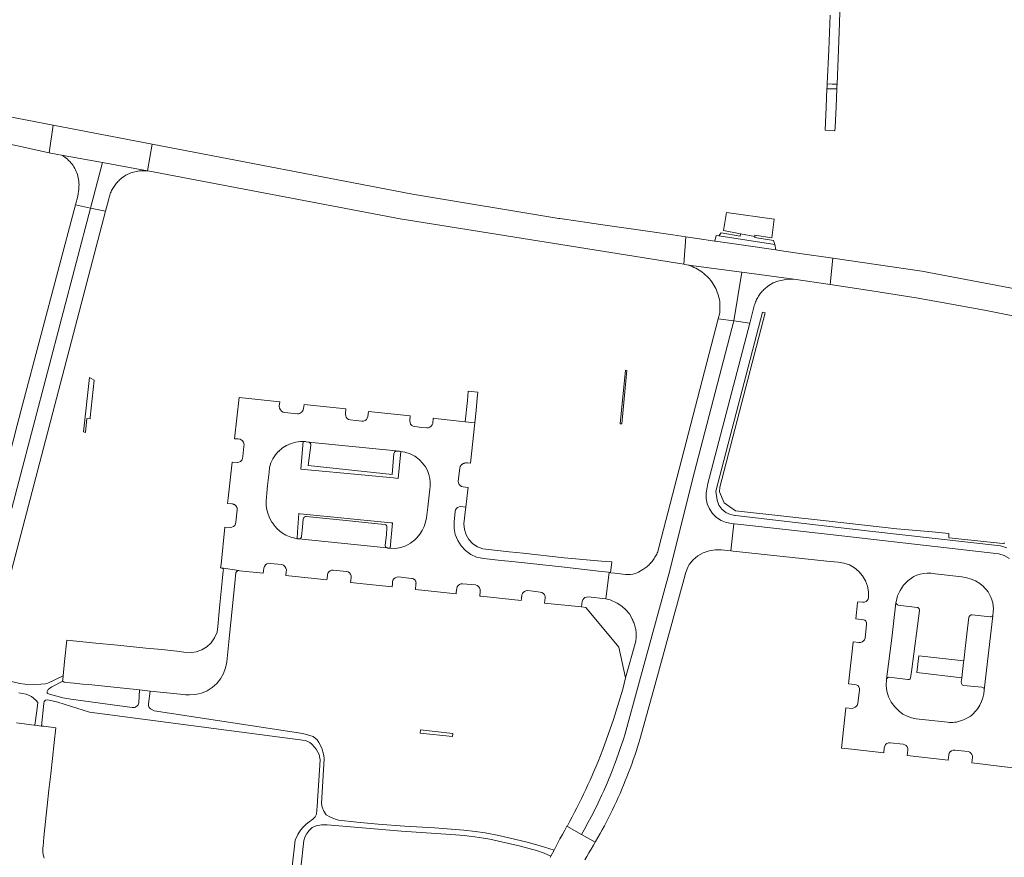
# Model space of a CAD drawing. Extents: x 152825 to 164088, y 457113 to 463005.
# Tile 135 of 256: x 157233 to 157421, y 460596 to 460756. Entities that reach past the tile are written whole.
import ezdxf

# ---------------------------------------------------------------- set-up
doc = ezdxf.new("R2010")
doc.units = 0
doc.header["$LTSCALE"] = 0.5
for name, color, linetype, lineweight in [('B-PV-VH-GESLOTENVERHARDING_ASFALT-GV', 251, 'CONTINUOUS', 18), ('B-PV-VH-GESLOTENVERHARDING_BETON-GV', 251, 'CONTINUOUS', 18), ('B-PV-VH-GESLOTENVERHARDING_KUNSTSTOF-GV', 251, 'CONTINUOUS', 18), ('B-PV-VH-HALFVERHARDING_GRAVEL-GV', 251, 'CONTINUOUS', 18), ('B-PV-VH-ONVERHARD_ZAND-GV', 251, 'CONTINUOUS', 18), ('B-PV-VH-OPENVERHARDING_BETONSTRAATSTEEN-GV', 251, 'CONTINUOUS', 18), ('B-PV-VH-OPENVERHARDING_STRAATBAKSTEEN-GV', 251, 'CONTINUOUS', 18)]:
    doc.layers.add(name, color=color, linetype=linetype, lineweight=lineweight)

msp = doc.modelspace()

# ---------------------------------------------------------------- linework, layer by layer
at = {"layer": 'B-PV-VH-GESLOTENVERHARDING_ASFALT-GV', "flags": 128}
for points in [[(157388.677, 460742.588), (157386.804, 460742.601), (157386.641, 460739.136), (157386.432, 460734.73), (157387.376, 460734.675), (157388.321, 460734.62), (157388.351, 460735.289), (157388.524, 460739.166)], [(157224.781, 460636.716), (157246.663, 460719.94), (157243.798, 460720.529), (157233.687, 460682.513), (157232.715, 460678.665), (157228.471, 460662.194), (157227.762, 460659.585), (157227.381, 460657.977), (157227.275, 460657.578), (157224.049, 460645.407), (157222.86, 460640.891), (157221.955, 460637.453)], [(157246.663, 460719.94), (157224.781, 460636.716), (157227.606, 460635.979), (157249.528, 460719.352)], [(157369.087, 460698.465), (157370.581, 460707.728), (157361.425, 460708.964), (157360.107, 460709.141), (157360.461, 460709.043), (157360.811, 460708.928), (157361.155, 460708.799), (157361.494, 460708.655), (157361.826, 460708.497), (157362.151, 460708.324), (157362.468, 460708.137), (157362.776, 460707.937), (157363.076, 460707.723), (157363.366, 460707.497), (157363.646, 460707.258), (157363.915, 460707.007), (157364.173, 460706.745), (157364.252, 460706.657), (157364.419, 460706.471), (157364.654, 460706.188), (157364.875, 460705.894), (157365.084, 460705.591), (157365.28, 460705.279), (157365.461, 460704.959), (157365.629, 460704.632), (157365.782, 460704.297), (157365.92, 460703.957), (157366.044, 460703.61), (157366.152, 460703.258), (157366.245, 460702.902), (157366.323, 460702.543), (157366.385, 460702.18), (157366.413, 460699.996), (157366.122, 460698.872)], [(157370.581, 460707.728), (157369.087, 460698.465), (157372.095, 460698.053), (157372.95, 460701.331), (157372.977, 460701.422), (157373.051, 460701.649), (157373.132, 460701.873), (157373.22, 460702.093), (157373.316, 460702.311), (157373.419, 460702.526), (157373.529, 460702.737), (157373.647, 460702.944), (157373.771, 460703.147), (157373.902, 460703.345), (157374.039, 460703.54), (157374.183, 460703.729), (157374.333, 460703.914), (157374.49, 460704.093), (157374.652, 460704.267), (157374.82, 460704.435), (157374.994, 460704.598), (157375.173, 460704.755), (157375.357, 460704.906), (157375.546, 460705.05), (157375.703, 460705.162), (157375.74, 460705.188), (157376.579, 460705.681), (157377.477, 460706.055), (157378.984, 460706.367), (157380.523, 460706.387)], [(157340.066, 460600.793), (157340.584, 460601.691), (157341.389, 460603.142), (157342.162, 460604.595), (157343.279, 460606.825), (157343.986, 460608.32), (157344.322, 460609.059), (157344.987, 460610.574), (157345.935, 460612.882), (157346.525, 460614.418), (157347.09, 460615.979), (157347.352, 460616.734), (157347.595, 460617.492), (157347.885, 460618.343), (157348.128, 460619.113), (157348.313, 460619.717), (157350.917, 460629.225), (157356.872, 460650.966), (157361.227, 460668.311), (157369.087, 460698.465), (157366.122, 460698.872), (157354.831, 460655.375), (157354.668, 460654.782), (157354.586, 460654.561), (157354.496, 460654.343), (157354.4, 460654.127), (157354.295, 460653.915), (157354.184, 460653.707), (157354.066, 460653.503), (157353.941, 460653.303), (157353.809, 460653.107), (157353.671, 460652.916), (157353.526, 460652.729), (157353.375, 460652.548), (157353.218, 460652.372), (157353.055, 460652.201), (157352.886, 460652.036), (157352.712, 460651.876), (157352.532, 460651.723), (157352.348, 460651.576), (157352.159, 460651.435), (157351.964, 460651.301), (157351.766, 460651.173), (157350.952, 460650.656), (157350.368, 460650.453), (157349.872, 460650.293), (157349.396, 460650.232), (157348.916, 460650.217), (157348.437, 460650.25), (157346.428, 460650.464), (157345.637, 460650.571), (157345.42, 460650.601), (157345.341, 460650.626), (157344.72, 460645.598), (157345.537, 460645.386), (157346.903, 460644.804), (157347.766, 460644.236), (157348.54, 460643.543), (157349.206, 460642.739), (157349.652, 460641.899), (157349.75, 460641.721), (157349.853, 460641.519), (157349.949, 460641.312), (157350.038, 460641.103), (157350.119, 460640.891), (157350.193, 460640.675), (157350.259, 460640.458), (157350.317, 460640.238), (157350.368, 460640.016), (157350.411, 460639.793), (157350.446, 460639.568), (157350.473, 460639.342), (157350.492, 460639.116), (157350.503, 460638.889), (157350.506, 460638.661), (157350.501, 460638.434), (157350.488, 460638.207), (157350.468, 460637.98), (157350.439, 460637.755), (157350.402, 460637.53), (157348.488, 460630.566), (157348.213, 460629.496), (157347.928, 460628.429), (157346.195, 460622.656), (157344.169, 460616.979), (157343.243, 460614.652), (157342.266, 460612.346), (157342.114, 460611.999), (157341.721, 460611.114), (157341.321, 460610.233), (157340.913, 460609.354), (157340.499, 460608.48), (157340.076, 460607.609), (157339.647, 460606.741), (157339.211, 460605.877), (157338.768, 460605.017), (157338.317, 460604.16), (157337.859, 460603.307), (157337.395, 460602.458), (157337.331, 460602.344)], [(157369.087, 460698.465), (157361.227, 460668.311), (157356.872, 460650.966), (157350.917, 460629.225), (157348.313, 460619.717), (157348.128, 460619.113), (157347.885, 460618.343), (157347.595, 460617.492), (157347.352, 460616.734), (157347.09, 460615.979), (157346.525, 460614.418), (157345.935, 460612.882), (157344.987, 460610.574), (157344.322, 460609.059), (157343.986, 460608.32), (157343.279, 460606.825), (157342.162, 460604.595), (157341.389, 460603.142), (157340.584, 460601.691), (157340.066, 460600.793), (157342.689, 460599.306), (157342.783, 460599.466), (157343.208, 460600.207), (157343.627, 460600.953), (157344.038, 460601.702), (157344.443, 460602.455), (157344.841, 460603.212), (157345.231, 460603.973), (157345.614, 460604.737), (157345.99, 460605.505), (157346.359, 460606.277), (157346.721, 460607.051), (157347.075, 460607.829), (157347.422, 460608.611), (157347.762, 460609.395), (157348.094, 460610.183), (157348.419, 460610.974), (157348.737, 460611.768), (157349.047, 460612.565), (157349.35, 460613.364), (157349.645, 460614.167), (157349.932, 460614.972), (157350.212, 460615.78), (157350.485, 460616.59), (157350.75, 460617.403), (157351.007, 460618.218), (157351.209, 460618.877), (157353.825, 460628.429), (157359.788, 460650.201), (157359.898, 460650.497), (157360.059, 460650.91), (157360.228, 460651.321), (157360.404, 460651.728), (157360.587, 460652.132), (157361.35, 460653.024), (157362.255, 460653.771), (157363.274, 460654.352), (157364.379, 460654.749), (157365.535, 460654.95), (157366.709, 460654.949), (157368.531, 460654.738), (157369.101, 460659.889), (157368.691, 460659.935), (157367.649, 460660.122), (157366.665, 460660.511), (157365.778, 460661.088), (157365.023, 460661.828), (157364.429, 460662.704), (157364.021, 460663.681), (157363.815, 460664.718), (157363.818, 460665.776), (157364.031, 460666.813), (157364.148, 460667.564), (157372.095, 460698.053)]]:
    msp.add_lwpolyline(points, close=True, dxfattribs=at)
at = {"layer": 'B-PV-VH-GESLOTENVERHARDING_BETON-GV', "flags": 128}
for points in [[(157370.329, 460715.011), (157373.077, 460714.515), (157373.107, 460714.805), (157376.297, 460714.26), (157376.776, 460717.812), (157367.661, 460719.1), (157367.136, 460715.662)], [(157366.239, 460714.647), (157365.714, 460714.727), (157365.489, 460713.651), (157365.586, 460713.637), (157371.358, 460712.801), (157377.075, 460711.973), (157376.91, 460713.022)]]:
    msp.add_lwpolyline(points, close=True, dxfattribs=at)
at = {"layer": 'B-PV-VH-GESLOTENVERHARDING_KUNSTSTOF-GV', "flags": 128}
msp.add_lwpolyline([(157412.847, 460633.831), (157404.255, 460634.756), (157403.912, 460631.578), (157412.452, 460630.554), (157412.814, 460633.549)], close=True, dxfattribs=at)
at = {"layer": 'B-PV-VH-HALFVERHARDING_GRAVEL-GV', "flags": 128}
for points in [[(157387.38, 460756.624), (157387.155, 460750), (157386.848, 460743.549), (157388.717, 460743.498), (157389.007, 460750), (157389.176, 460755.132), (157389.515, 460765.457)], [(157286.659, 460594.459), (157287.252, 460599.647), (157287.46, 460600.262), (157287.83, 460601), (157288.265, 460601.554), (157288.859, 460602.105), (157289.575, 460602.459), (157290.62, 460602.608), (157291.679, 460602.599), (157305.808, 460601.402), (157315.229, 460600.753), (157317.814, 460600.574), (157318.703, 460600.485), (157319.761, 460600.36), (157321.437, 460600.115), (157322.675, 460599.864), (157324.266, 460599.523), (157328.23, 460598.634), (157331.549, 460597.731), (157332.978, 460597.249), (157334.262, 460596.652), (157334.866, 460597.821), (157332.031, 460598.708), (157329.483, 460599.391), (157324.369, 460600.582), (157321.762, 460601.1), (157319.942, 460601.361), (157317.715, 460601.593), (157312.098, 460602.052), (157306.439, 460602.343), (157301.414, 460602.764), (157297.324, 460603.147), (157293.858, 460603.524), (157292.866, 460603.81), (157292.181, 460604.157), (157291.53, 460604.554), (157291.034, 460605.203), (157290.729, 460605.985), (157290.634, 460606.672), (157291.131, 460615.179), (157291.046, 460615.833), (157290.896, 460616.515), (157290.754, 460617.007), (157290.448, 460617.705), (157290.112, 460618.309), (157289.782, 460618.758), (157289.008, 460619.434), (157287.053, 460619.988), (157270.842, 460622.472), (157258.793, 460624.319), (157258.223, 460624.594), (157258.055, 460624.702), (157257.934, 460624.817), (157257.844, 460624.938), (157257.781, 460625.055), (157257.718, 460625.245), (157257.698, 460625.394), (157257.714, 460625.627), (157257.981, 460628.075), (157255.971, 460628.281), (157255.829, 460625.803), (157255.792, 460625.66), (157255.709, 460625.476), (157255.605, 460625.324), (157255.49, 460625.205), (157255.373, 460625.116), (157255.211, 460625.028), (157255, 460624.962), (157254.688, 460624.948), (157254.651, 460624.951), (157254.561, 460624.967), (157242.933, 460626.54), (157241.363, 460626.752), (157238.397, 460627.632), (157238.405, 460627.966), (157238.592, 460628.335), (157238.908, 460628.631), (157239.325, 460628.892), (157241.398, 460629.962), (157241.354, 460630.104), (157241.368, 460630.252), (157241.434, 460630.948), (157238.529, 460629.556), (157238.1, 460629.425), (157237.184, 460629.35), (157235.897, 460629.302), (157234.135, 460629.347), (157233.217, 460629.505), (157228.331, 460630.617)], [(157233.043, 460627.718), (157234.434, 460627.443), (157235.447, 460626.999), (157236.232, 460626.359), (157236.658, 460625.911), (157236.439, 460624.287), (157236.075, 460621.575), (157237.338, 460621.417), (157237.778, 460625.672), (157237.835, 460626.068), (157238.098, 460626.323), (157238.533, 460626.423), (157240.453, 460625.96), (157246.436, 460624.059), (157287.478, 460618.669), (157287.528, 460618.656), (157287.678, 460618.61), (157287.825, 460618.558), (157287.969, 460618.497), (157288.11, 460618.429), (157288.247, 460618.355), (157288.38, 460618.273), (157288.509, 460618.185), (157288.633, 460618.09), (157288.753, 460617.989), (157288.866, 460617.882), (157289.296, 460617.399), (157289.598, 460617.011), (157289.911, 460616.435), (157290.142, 460615.977), (157290.252, 460615.6), (157290.375, 460614.964), (157289.803, 460606.188), (157289.684, 460604.674), (157289.429, 460604.151), (157288.944, 460603.678), (157288.289, 460603.183), (157287.705, 460602.735), (157287.145, 460602.169), (157286.642, 460601.597), (157286.105, 460600.785), (157285.588, 460599.682), (157285.05, 460594.649)]]:
    msp.add_lwpolyline(points, dxfattribs=at)
msp.add_lwpolyline([(157387.782, 460743.523), (157386.848, 460743.549), (157386.826, 460743.076), (157386.804, 460742.601), (157388.677, 460742.588), (157388.697, 460743.042), (157388.717, 460743.498)], close=True, dxfattribs=at)
at = {"layer": 'B-PV-VH-ONVERHARD_ZAND-GV', "flags": 128}
msp.add_lwpolyline([(157420.634, 460656.163), (157420.537, 460656.164), (157420.44, 460656.163), (157420.344, 460656.161), (157420.247, 460656.157), (157409.974, 460657.24), (157410.023, 460658.045), (157406.826, 460658.345), (157400.105, 460658.939), (157387.239, 460660.39), (157369.395, 460662.318), (157367.263, 460663.883), (157366.355, 460665.938), (157366.428, 460666.819), (157375.029, 460699.995), (157374.563, 460700.116), (157365.666, 460666.062), (157365.891, 460664.346), (157366.248, 460663.447), (157366.817, 460662.664), (157367.562, 460662.047), (157368.436, 460661.633), (157369.299, 460661.466), (157369.385, 460661.449), (157394.943, 460658.498), (157419.808, 460655.673), (157421.013, 460655.315)], dxfattribs=at)
for points in [[(157348.712, 460689.059), (157348.46, 460689.084), (157347.428, 460678.904), (157347.749, 460678.909)], [(157247.342, 460687.226), (157246.447, 460687.674), (157245.344, 460677.385), (157245.713, 460677.267), (157245.987, 460679.911), (157246.569, 460679.85), (157246.597, 460680.117)], [(157287.569, 460675.501), (157287.147, 460675.503), (157286.676, 460670.298), (157298.909, 460669.117), (157304.303, 460668.596), (157305.198, 460668.51), (157305.715, 460673.631), (157305.426, 460673.671), (157305.023, 460673.687), (157304.95, 460673.691), (157304.794, 460673.68), (157304.648, 460673.621), (157304.527, 460673.52), (157304.443, 460673.387), (157304.404, 460673.235), (157304.085, 460669.285), (157288.105, 460670.974), (157288.568, 460674.863), (157288.561, 460675.02), (157288.506, 460675.167), (157288.408, 460675.29), (157288.277, 460675.378), (157288.126, 460675.421), (157287.709, 460675.487)], [(157286.562, 460661.802), (157286.28, 460661.83), (157286.069, 460658.265), (157285.996, 460657.042), (157286.296, 460656.988), (157286.353, 460657.017), (157286.487, 460657.047), (157286.609, 460657.113), (157286.709, 460657.209), (157286.778, 460657.328), (157286.814, 460657.461), (157286.996, 460659.232), (157287.138, 460660.819), (157287.192, 460660.967), (157287.284, 460661.095), (157287.407, 460661.195), (157287.551, 460661.257), (157287.708, 460661.279), (157294.678, 460660.555), (157301.307, 460659.86), (157302.716, 460659.729), (157302.846, 460659.664), (157302.953, 460659.565), (157303.029, 460659.44), (157303.068, 460659.3), (157303.068, 460659.154), (157302.975, 460657.807), (157302.748, 460655.827), (157302.743, 460655.664), (157302.795, 460655.509), (157302.899, 460655.382), (157303.04, 460655.3), (157303.19, 460655.276), (157303.217, 460655.273), (157303.69, 460655.224), (157304.132, 460660.057), (157303.818, 460660.088)], [(157344.706, 460645.602), (157341.344, 460645.973), (157341.037, 460645.945), (157340.751, 460645.83), (157340.509, 460645.639), (157340.331, 460645.387), (157340.232, 460645.095), (157340.084, 460644.092), (157340.081, 460644.064), (157340.893, 460643.978), (157347.211, 460636.434), (157348.488, 460630.566), (157350.402, 460637.53), (157350.439, 460637.755), (157350.468, 460637.98), (157350.488, 460638.207), (157350.501, 460638.434), (157350.506, 460638.661), (157350.503, 460638.889), (157350.492, 460639.116), (157350.473, 460639.342), (157350.446, 460639.568), (157350.411, 460639.793), (157350.368, 460640.016), (157350.317, 460640.238), (157350.259, 460640.458), (157350.193, 460640.675), (157350.119, 460640.891), (157350.038, 460641.103), (157349.949, 460641.312), (157349.853, 460641.519), (157349.75, 460641.721), (157349.652, 460641.899), (157349.206, 460642.739), (157348.54, 460643.543), (157347.766, 460644.236), (157346.903, 460644.804), (157345.537, 460645.386), (157344.72, 460645.598)], [(157309.466, 460620.663), (157309.4, 460620.065), (157315.543, 460619.422), (157315.608, 460620.009)]]:
    msp.add_lwpolyline(points, close=True, dxfattribs=at)
at = {"layer": 'B-PV-VH-OPENVERHARDING_BETONSTRAATSTEEN-GV', "flags": 128}
for points in [[(157378.6, 460711.752), (157377.36, 460711.932), (157377.075, 460711.973), (157371.358, 460712.801), (157365.586, 460713.637), (157365.489, 460713.651), (157362.127, 460714.138), (157359.919, 460714.458), (157359.578, 460709.258), (157359.587, 460709.256), (157359.748, 460709.224), (157360.107, 460709.141), (157361.425, 460708.964), (157370.581, 460707.728), (157380.523, 460706.387), (157387.413, 460705.394), (157387.927, 460710.39), (157381.62, 460711.311)], [(157299.551, 460681.263), (157299.409, 460680.299), (157299.329, 460679.997), (157299.161, 460679.732), (157298.92, 460679.532), (157298.63, 460679.414), (157298.318, 460679.39), (157297.127, 460679.507), (157296.049, 460679.637), (157295.765, 460679.74), (157295.52, 460679.917), (157295.335, 460680.156), (157295.222, 460680.437), (157295.192, 460680.737), (157295.254, 460681.72), (157287.308, 460682.566), (157287.193, 460681.802), (157287.181, 460681.735), (157287.156, 460681.641), (157287.124, 460681.548), (157287.085, 460681.459), (157287.038, 460681.373), (157286.984, 460681.291), (157286.924, 460681.214), (157286.858, 460681.142), (157286.786, 460681.076), (157286.709, 460681.015), (157286.628, 460680.961), (157286.542, 460680.915), (157286.452, 460680.875), (157286.36, 460680.842), (157286.266, 460680.818), (157286.169, 460680.801), (157286.072, 460680.792), (157285.974, 460680.791), (157283.64, 460681.042), (157283.302, 460681.118), (157283.011, 460681.305), (157282.8, 460681.58), (157282.627, 460681.878), (157282.58, 460682.248), (157282.699, 460683.057), (157274.946, 460683.882), (157274.08, 460676.007), (157274.722, 460676.011), (157275.142, 460675.951), (157275.509, 460675.736), (157275.768, 460675.399), (157275.88, 460674.99), (157275.83, 460674.568), (157275.633, 460672.665), (157275.611, 460672.313), (157275.467, 460671.992), (157275.221, 460671.741), (157274.902, 460671.591), (157274.551, 460671.563), (157273.595, 460671.601), (157272.856, 460664.775), (157272.733, 460663.756), (157273.544, 460663.661), (157273.608, 460663.658), (157273.698, 460663.648), (157273.788, 460663.629), (157273.875, 460663.603), (157273.96, 460663.569), (157274.042, 460663.528), (157274.119, 460663.48), (157274.192, 460663.426), (157274.261, 460663.365), (157274.323, 460663.298), (157274.38, 460663.227), (157274.429, 460663.15), (157274.473, 460663.069), (157274.508, 460662.986), (157274.537, 460662.899), (157274.558, 460662.81), (157274.57, 460662.719), (157274.575, 460662.628), (157274.572, 460662.537), (157274.303, 460660.195), (157274.253, 460659.862), (157274.092, 460659.566), (157273.84, 460659.342), (157273.526, 460659.218), (157273.179, 460659.161), (157272.235, 460659.233), (157271.506, 460652.133), (157271.391, 460651.511), (157271.531, 460651.489), (157274.869, 460650.967), (157275.04, 460650.949), (157279.51, 460650.474), (157279.573, 460650.957), (157279.655, 460651.439), (157279.746, 460651.773), (157279.943, 460652.058), (157280.224, 460652.26), (157280.556, 460652.359), (157280.901, 460652.341), (157281.623, 460652.262), (157283.013, 460652.108), (157283.366, 460652.003), (157283.658, 460651.779), (157283.852, 460651.466), (157283.921, 460651.104), (157283.908, 460650.745), (157283.845, 460650.014), (157291.623, 460649.19), (157291.676, 460649.487), (157291.772, 460650.165), (157291.835, 460650.473), (157291.995, 460650.743), (157292.234, 460650.945), (157292.527, 460651.058), (157292.841, 460651.069), (157295.379, 460650.812), (157295.678, 460650.723), (157295.935, 460650.546), (157296.126, 460650.299), (157296.23, 460650.005), (157296.24, 460649.693), (157296.157, 460648.71), (157304.03, 460647.877), (157304.094, 460648.436), (157304.135, 460648.866), (157304.218, 460649.169), (157304.389, 460649.433), (157304.632, 460649.632), (157304.925, 460649.748), (157305.238, 460649.769), (157307.709, 460649.492), (157307.713, 460649.492), (157307.797, 460649.489), (157307.88, 460649.478), (157307.961, 460649.459), (157308.041, 460649.433), (157308.117, 460649.399), (157308.19, 460649.358), (157308.259, 460649.31), (157308.323, 460649.256), (157308.381, 460649.195), (157308.434, 460649.13), (157308.48, 460649.06), (157308.519, 460648.986), (157308.551, 460648.908), (157308.575, 460648.828), (157308.591, 460648.746), (157308.6, 460648.663), (157308.601, 460648.579), (157308.593, 460648.495), (157308.578, 460648.413), (157308.485, 460647.406), (157316.224, 460646.587), (157316.268, 460646.899), (157316.366, 460647.577), (157316.448, 460647.879), (157316.619, 460648.141), (157316.862, 460648.338), (157317.154, 460648.451), (157317.467, 460648.469), (157319.928, 460648.245), (157320.238, 460648.156), (157320.504, 460647.974), (157320.699, 460647.717), (157320.802, 460647.412), (157320.805, 460647.09), (157320.719, 460646.112), (157320.926, 460646.107), (157328.607, 460645.278), (157328.653, 460645.664), (157328.73, 460646.351), (157328.845, 460646.623), (157328.996, 460646.827), (157329.231, 460647.03), (157329.519, 460647.146), (157329.829, 460647.164), (157330.898, 460647.036), (157332.256, 460646.873), (157332.566, 460646.797), (157332.837, 460646.628), (157333.041, 460646.383), (157333.158, 460646.086), (157333.176, 460645.768), (157333.079, 460644.804), (157333.078, 460644.796), (157340.081, 460644.064), (157340.084, 460644.092), (157340.232, 460645.095), (157340.331, 460645.387), (157340.509, 460645.639), (157340.751, 460645.83), (157341.037, 460645.945), (157341.344, 460645.973), (157344.706, 460645.602), (157344.72, 460645.598), (157345.341, 460650.626), (157345.23, 460650.661), (157343.354, 460650.866), (157337.399, 460651.542), (157327.443, 460652.626), (157324.251, 460652.985), (157321.42, 460653.297), (157320.828, 460653.387), (157320.103, 460653.553), (157319.002, 460654.067), (157318.017, 460654.78), (157317.183, 460655.664), (157316.529, 460656.689), (157316.08, 460657.819), (157315.85, 460659.012), (157315.849, 460660.228), (157316.061, 460662.214), (157316.134, 460662.514), (157316.293, 460662.779), (157316.525, 460662.984), (157316.807, 460663.11), (157317.115, 460663.145), (157318.085, 460663.067), (157318.477, 460666.325), (157318.524, 460666.804), (157318.479, 460666.809), (157317.554, 460666.901), (157317.25, 460666.975), (157316.984, 460667.139), (157316.78, 460667.376), (157316.659, 460667.665), (157316.632, 460667.976), (157316.912, 460670.488), (157316.914, 460670.497), (157316.943, 460670.594), (157316.98, 460670.689), (157317.024, 460670.781), (157317.075, 460670.868), (157317.132, 460670.952), (157317.196, 460671.031), (157317.266, 460671.104), (157317.342, 460671.172), (157317.423, 460671.233), (157317.508, 460671.288), (157317.598, 460671.336), (157317.691, 460671.377), (157317.786, 460671.411), (157317.885, 460671.437), (157317.985, 460671.455), (157318.086, 460671.465), (157318.187, 460671.467), (157318.288, 460671.461), (157318.389, 460671.447), (157318.961, 460671.389), (157319.767, 460679.065), (157317.955, 460679.303), (157312.845, 460679.836), (157311.877, 460679.949), (157311.773, 460678.981), (157311.674, 460678.693), (157311.498, 460678.443), (157311.26, 460678.252), (157310.978, 460678.134), (157310.675, 460678.099), (157309.629, 460678.2), (157308.376, 460678.359), (157308.04, 460678.439), (157307.779, 460678.575), (157307.579, 460678.822), (157307.467, 460679.119), (157307.403, 460679.442), (157307.471, 460680.419)], [(157317.955, 460679.303), (157319.767, 460679.065), (157320.015, 460681.425), (157320.265, 460683.801), (157320.347, 460684.919), (157318.555, 460685.084), (157318.376, 460683.355)], [(157285.996, 460657.042), (157285.772, 460657.082), (157284.786, 460657.328), (157283.848, 460657.721), (157282.981, 460658.252), (157282.205, 460658.909), (157281.538, 460659.676), (157281.475, 460659.793), (157281.331, 460659.978), (157281.187, 460660.185), (157280.764, 460660.916), (157280.44, 460661.697), (157280.221, 460662.512), (157280.109, 460663.349), (157280.108, 460664.194), (157280.238, 460665.684), (157280.364, 460667.132), (157280.64, 460669.692), (157280.743, 460670.582), (157280.983, 460671.445), (157281.356, 460672.26), (157281.85, 460673.008), (157282.456, 460673.668), (157282.528, 460673.721), (157282.69, 460673.857), (157282.869, 460674.029), (157283.191, 460674.295), (157283.984, 460674.772), (157284.834, 460675.137), (157285.726, 460675.383), (157286.644, 460675.505), (157287.147, 460675.503), (157287.569, 460675.501), (157287.709, 460675.487), (157288.126, 460675.421), (157305.426, 460673.671), (157305.715, 460673.631), (157306.461, 460673.528), (157307.455, 460673.21), (157308.381, 460672.725), (157309.209, 460672.089), (157309.916, 460671.32), (157310.039, 460671.141), (157310.205, 460670.98), (157310.424, 460670.697), (157310.787, 460670.009), (157311.058, 460669.279), (157311.233, 460668.521), (157311.309, 460667.747), (157311.284, 460666.969), (157311.219, 460666.455), (157310.85, 460663.039), (157310.613, 460660.999), (157310.426, 460660.168), (157310.146, 460659.364), (157309.776, 460658.597), (157309.32, 460657.877), (157308.785, 460657.215), (157308.616, 460657.077), (157308.43, 460656.891), (157308.356, 460656.836), (157307.568, 460656.192), (157306.68, 460655.696), (157305.719, 460655.364), (157304.714, 460655.204), (157303.697, 460655.223), (157303.69, 460655.224), (157303.217, 460655.273), (157303.19, 460655.276), (157303.04, 460655.3), (157286.296, 460656.988)], [(157305.426, 460673.671), (157288.126, 460675.421), (157288.277, 460675.378), (157288.408, 460675.29), (157288.506, 460675.167), (157288.561, 460675.02), (157288.568, 460674.863), (157288.105, 460670.974), (157304.085, 460669.285), (157304.404, 460673.235), (157304.443, 460673.387), (157304.527, 460673.52), (157304.648, 460673.621), (157304.794, 460673.68), (157304.95, 460673.691), (157305.023, 460673.687)], [(157318.085, 460663.067), (157317.115, 460663.145), (157316.807, 460663.11), (157316.525, 460662.984), (157316.293, 460662.779), (157316.134, 460662.514), (157316.061, 460662.214), (157315.849, 460660.228), (157315.85, 460659.012), (157316.08, 460657.819), (157316.529, 460656.689), (157317.183, 460655.664), (157318.017, 460654.78), (157319.002, 460654.067), (157320.103, 460653.553), (157320.828, 460653.387), (157321.42, 460653.297), (157324.251, 460652.985), (157327.443, 460652.626), (157337.399, 460651.542), (157343.354, 460650.866), (157345.23, 460650.661), (157345.341, 460650.626), (157345.42, 460650.601), (157345.637, 460650.571), (157345.859, 460652.613), (157344.595, 460652.728), (157336.812, 460653.433), (157329.007, 460654.262), (157326.301, 460654.566), (157321.296, 460655.113), (157320.296, 460655.498), (157319.405, 460656.095), (157318.668, 460656.875), (157318.123, 460657.798), (157317.795, 460658.818), (157317.701, 460659.886), (157317.846, 460660.949), (157317.96, 460662.06)], [(157294.678, 460660.555), (157287.708, 460661.279), (157287.551, 460661.257), (157287.407, 460661.195), (157287.284, 460661.095), (157287.192, 460660.967), (157287.138, 460660.819), (157286.996, 460659.232), (157286.814, 460657.461), (157286.778, 460657.328), (157286.709, 460657.209), (157286.609, 460657.113), (157286.487, 460657.047), (157286.353, 460657.017), (157286.296, 460656.988), (157303.04, 460655.3), (157302.899, 460655.382), (157302.795, 460655.509), (157302.743, 460655.664), (157302.748, 460655.827), (157302.975, 460657.807), (157303.068, 460659.154), (157303.068, 460659.3), (157303.029, 460659.44), (157302.953, 460659.565), (157302.846, 460659.664), (157302.716, 460659.729), (157301.307, 460659.86)], [(157260.237, 460635.941), (157257.155, 460636.244), (157254.172, 460636.536), (157251.166, 460636.831), (157248.284, 460637.113), (157245.171, 460637.419), (157242.152, 460637.715), (157241.693, 460633.675), (157241.434, 460630.948), (157241.368, 460630.252), (157241.354, 460630.104), (157241.398, 460629.962), (157241.492, 460629.846), (157241.622, 460629.774), (157241.77, 460629.757), (157242.016, 460629.724), (157243.57, 460629.557), (157245.13, 460629.39), (157246.246, 460629.302), (157254.111, 460628.471), (157255.971, 460628.281), (157257.981, 460628.075), (157263.722, 460627.488), (157264.719, 460627.368), (157265.511, 460627.333), (157266.662, 460627.41), (157267.785, 460627.675), (157268.849, 460628.121), (157269.825, 460628.737), (157270.686, 460629.504), (157271.409, 460630.404), (157271.973, 460631.41), (157272.365, 460632.495), (157272.512, 460633.3), (157272.572, 460633.63), (157273.131, 460638.675), (157274.138, 460648.563), (157274.341, 460650.605), (157274.416, 460650.762), (157274.539, 460650.885), (157274.696, 460650.959), (157274.869, 460650.967), (157271.531, 460651.489), (157271.73, 460651.429), (157271.897, 460651.286), (157271.936, 460651.085), (157271.93, 460650.934), (157271.705, 460648.955), (157271.185, 460643.909), (157270.914, 460640.358), (157270.729, 460639.276), (157270.262, 460638.189), (157269.638, 460637.247), (157268.821, 460636.466), (157267.852, 460635.885), (157266.778, 460635.531), (157265.908, 460635.394), (157264.44, 460635.458), (157263.098, 460635.66)], [(157405.216, 460650.45), (157405.879, 460650.496), (157406.542, 460650.459), (157407.392, 460650.359), (157412.496, 460649.761), (157413.394, 460649.625), (157414.266, 460649.371), (157415.097, 460649.004), (157415.873, 460648.53), (157416.579, 460647.959), (157416.732, 460647.773), (157417.11, 460647.36), (157417.449, 460646.913), (157417.744, 460646.437), (157417.994, 460645.936), (157418.197, 460645.414), (157418.343, 460644.86), (157418.433, 460644.295), (157418.467, 460643.723), (157418.444, 460643.151), (157418.356, 460642.385), (157416.742, 460628.255), (157416.641, 460627.506), (157416.462, 460626.772), (157416.207, 460626.062), (157415.879, 460625.382), (157415.481, 460624.74), (157415.23, 460624.404), (157414.959, 460624.084), (157414.668, 460623.783), (157414.358, 460623.5), (157414.031, 460623.238), (157413.83, 460623.103), (157412.787, 460622.568), (157411.439, 460622.165), (157411.1, 460622.123), (157410.759, 460622.098), (157410.418, 460622.09), (157410.076, 460622.099), (157409.736, 460622.125), (157403.763, 460622.757), (157402.883, 460622.95), (157402.039, 460623.267), (157401.249, 460623.7), (157400.528, 460624.241), (157399.892, 460624.879), (157399.729, 460625.062), (157399.048, 460625.955), (157398.532, 460626.952), (157398.197, 460628.024), (157398.053, 460629.138), (157398.105, 460630.26), (157398.128, 460630.336), (157399.15, 460638.138), (157399.936, 460644.852), (157399.943, 460645.012), (157400.226, 460646.15), (157400.702, 460647.222), (157401.359, 460648.193), (157402.176, 460649.034), (157403.127, 460649.72), (157403.333, 460649.831), (157403.933, 460650.115), (157404.564, 460650.322)], [(157399.981, 460644.699), (157399.936, 460644.852), (157399.15, 460638.138), (157398.128, 460630.336), (157398.151, 460630.411), (157398.241, 460630.543), (157398.365, 460630.641), (157398.513, 460630.698), (157398.671, 460630.708), (157402.175, 460630.287), (157402.3, 460630.275), (157402.425, 460630.295), (157402.541, 460630.345), (157402.641, 460630.422), (157402.719, 460630.522), (157402.953, 460632.241), (157404.383, 460643.392), (157404.382, 460643.555), (157404.329, 460643.709), (157404.305, 460643.74), (157404.23, 460643.838), (157404.095, 460643.929), (157403.937, 460643.973), (157400.356, 460644.427), (157400.203, 460644.474), (157400.073, 460644.568)], [(157417.838, 460642.186), (157414.407, 460642.557), (157414.25, 460642.542), (157414.103, 460642.484), (157413.977, 460642.388), (157413.883, 460642.262), (157413.826, 460642.114), (157413.192, 460636.749), (157412.847, 460633.831), (157412.814, 460633.549), (157412.452, 460630.554), (157412.418, 460630.273), (157412.368, 460629.728), (157412.376, 460629.642), (157412.393, 460629.499), (157412.45, 460629.368), (157412.543, 460629.259), (157412.663, 460629.181), (157412.8, 460629.14), (157416.304, 460628.797), (157416.454, 460628.758), (157416.584, 460628.674), (157416.681, 460628.553), (157416.735, 460628.409), (157416.742, 460628.255), (157418.356, 460642.385), (157418.135, 460642.215), (157417.989, 460642.173)]]:
    msp.add_lwpolyline(points, close=True, dxfattribs=at)
for points in [[(157421.51, 460653.293), (157420.544, 460653.841), (157419.488, 460654.185), (157387.44, 460657.831), (157370.403, 460659.767), (157369.139, 460659.886), (157369.101, 460659.889), (157368.531, 460654.738), (157368.938, 460654.699), (157386.809, 460652.765), (157388.95, 460652.553), (157390.035, 460652.393), (157391.073, 460652.043), (157392.033, 460651.513), (157392.883, 460650.822), (157393.596, 460649.99), (157394.151, 460649.044), (157394.528, 460648.015), (157394.716, 460646.936), (157394.709, 460645.84), (157394.636, 460645.538), (157394.471, 460645.276), (157394.232, 460645.079), (157393.942, 460644.969), (157393.633, 460644.955), (157392.647, 460645.05), (157392.623, 460644.863), (157392.275, 460641.791), (157393.312, 460641.704), (157393.73, 460641.622), (157393.982, 460641.564), (157394.194, 460641.327), (157394.32, 460641.036), (157394.35, 460640.72), (157394.063, 460638.133), (157393.956, 460637.839), (157393.765, 460637.59), (157393.509, 460637.409), (157393.211, 460637.313), (157392.898, 460637.31), (157391.781, 460637.417), (157391.778, 460637.39), (157390.882, 460629.449), (157392.065, 460629.321), (157392.374, 460629.256), (157392.646, 460629.095), (157392.851, 460628.855), (157392.968, 460628.561), (157392.984, 460628.245), (157392.7, 460625.769), (157392.614, 460625.466), (157392.44, 460625.203), (157392.194, 460625.006), (157391.901, 460624.892), (157391.601, 460624.779), (157390.37, 460624.906), (157389.545, 460617.21), (157391.516, 460617.007), (157397.611, 460616.297), (157397.614, 460616.322), (157397.714, 460617.286), (157397.784, 460617.598), (157397.947, 460617.871), (157398.188, 460618.08), (157398.483, 460618.203), (157398.801, 460618.226), (157401.313, 460617.94), (157401.612, 460617.854), (157401.87, 460617.681), (157402.063, 460617.437), (157402.172, 460617.145), (157402.187, 460616.835), (157402.089, 460615.813), (157409.896, 460614.946), (157409.997, 460615.946), (157410.081, 460616.251), (157410.254, 460616.515), (157410.5, 460616.714), (157410.794, 460616.83), (157411.109, 460616.851), (157413.67, 460616.552), (157413.96, 460616.45), (157414.207, 460616.268), (157414.39, 460616.02), (157414.492, 460615.731), (157414.471, 460615.422), (157414.351, 460614.444), (157422.197, 460613.464)], [(157340.701, 460595.977), (157341.08, 460596.623), (157341.465, 460597.265), (157341.911, 460597.994), (157342.35, 460598.728), (157342.689, 460599.306), (157340.066, 460600.793), (157337.331, 460602.344), (157336.923, 460601.613), (157336.445, 460600.771), (157335.959, 460599.934), (157334.866, 460597.821), (157334.262, 460596.652), (157334.135, 460596.407)]]:
    msp.add_lwpolyline(points, dxfattribs=at)
at = {"layer": 'B-PV-VH-OPENVERHARDING_STRAATBAKSTEEN-GV', "flags": 128}
for points in [[(157238.798, 460730.427), (157239.56, 460735.677), (157201.281, 460743.062), (157192.832, 460744.707), (157192.806, 460744.498), (157187.827, 460745.409), (157181.435, 460746.633), (157179.143, 460746.219), (157178.932, 460745.205), (157178.381, 460742.548), (157181.384, 460741.417), (157181.412, 460741.562), (157181.551, 460741.536), (157199.941, 460738.032), (157207.389, 460736.72), (157226.663, 460733.076)], [(157258.359, 460732.066), (157239.56, 460735.677), (157238.798, 460730.427), (157240.439, 460730.124), (157240.447, 460730.122), (157241.15, 460729.995), (157248.969, 460728.576), (157257.506, 460727.028)], [(157307.928, 460722.542), (157258.359, 460732.066), (157257.506, 460727.028), (157257.584, 460727.014), (157305.601, 460717.857), (157359.578, 460709.258), (157359.919, 460714.458), (157357.47, 460714.813), (157353.094, 460715.447), (157343.7, 460716.807), (157341.141, 460717.178), (157339.487, 460717.418), (157335.995, 460717.924), (157335.799, 460717.952)], [(157246.663, 460719.94), (157248.969, 460728.576), (157241.15, 460729.995), (157241.486, 460729.792), (157241.753, 460729.613), (157242.01, 460729.422), (157242.257, 460729.217), (157242.494, 460729.001), (157242.72, 460728.773), (157242.934, 460728.534), (157243.136, 460728.284), (157243.325, 460728.025), (157243.501, 460727.757), (157243.663, 460727.48), (157243.812, 460727.196), (157243.946, 460726.904), (157244.065, 460726.606), (157244.17, 460726.303), (157244.259, 460725.995), (157244.333, 460725.683), (157244.391, 460725.367), (157244.433, 460725.049), (157244.459, 460724.729), (157244.47, 460724.409), (157244.464, 460724.088), (157244.442, 460723.767), (157244.405, 460723.449), (157244.354, 460723.148), (157244.29, 460722.616), (157244.238, 460722.183), (157243.798, 460720.529)], [(157248.969, 460728.576), (157246.663, 460719.94), (157249.528, 460719.352), (157250.083, 460721.462), (157250.087, 460721.485), (157250.132, 460721.713), (157250.185, 460721.94), (157250.246, 460722.165), (157250.315, 460722.388), (157250.391, 460722.608), (157250.475, 460722.826), (157250.566, 460723.04), (157250.664, 460723.252), (157250.769, 460723.459), (157250.882, 460723.664), (157251.002, 460723.864), (157251.128, 460724.06), (157251.261, 460724.251), (157251.4, 460724.438), (157251.546, 460724.619), (157251.698, 460724.796), (157251.856, 460724.968), (157252.02, 460725.133), (157252.189, 460725.294), (157252.364, 460725.448), (157252.544, 460725.596), (157253.409, 460726.18), (157254.353, 460726.624), (157255.946, 460727.006), (157257.584, 460727.014), (157257.506, 460727.028)], [(157366.688, 460715.227), (157366.239, 460714.647), (157376.91, 460713.022), (157376.635, 460713.74), (157373.061, 460714.357), (157373.077, 460714.515), (157370.329, 460715.011), (157370.269, 460714.601)], [(157463.69, 460696.188), (157434.686, 460702.265), (157404.861, 460707.916), (157387.927, 460710.39), (157387.413, 460705.394), (157395.372, 460704.184), (157403.758, 460702.837), (157409.814, 460701.772), (157417.111, 460700.429), (157430.35, 460697.767), (157450.777, 460693.66), (157457.779, 460692.316), (157459.969, 460691.825), (157460.963, 460691.56), (157461.875, 460691.27), (157462.625, 460690.967)]]:
    msp.add_lwpolyline(points, close=True, dxfattribs=at)
msp.add_lwpolyline([(157237.827, 460596.312), (157237.769, 460596.506), (157237.718, 460596.703), (157237.675, 460596.9), (157237.64, 460597.1), (157237.613, 460597.301), (157237.594, 460597.502), (157237.582, 460597.705), (157237.579, 460597.907), (157237.584, 460598.11), (157237.597, 460598.312), (157237.617, 460598.514), (157237.766, 460600.259), (157238.092, 460603.242), (157238.42, 460606.243), (157238.752, 460609.273), (157239.086, 460612.332), (157239.404, 460615.234), (157239.737, 460618.276), (157240.042, 460621.055), (157237.745, 460621.367), (157237.741, 460621.367), (157237.338, 460621.417), (157236.075, 460621.575), (157235.957, 460621.59), (157232.592, 460622.001)], dxfattribs=at)

doc.saveas('drawing.dxf')
